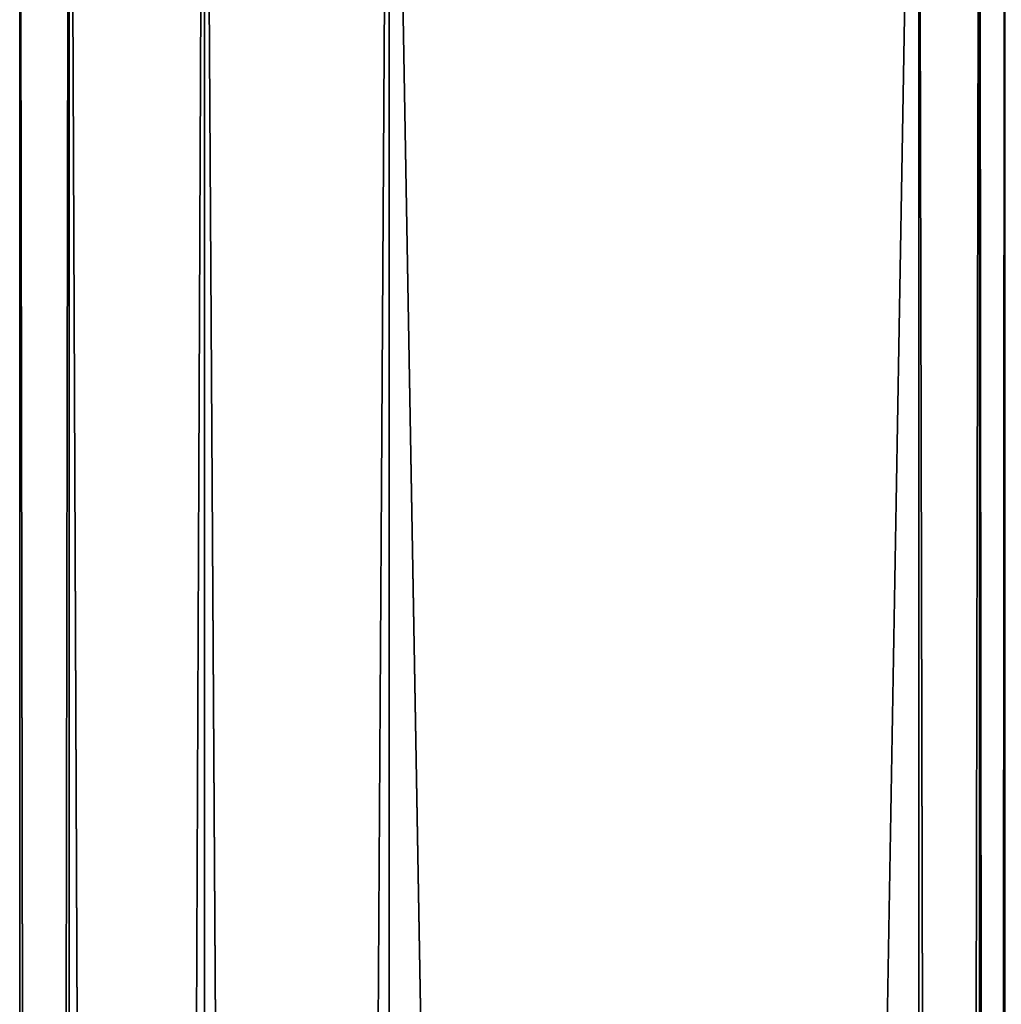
# Model space of a CAD drawing. Extents: x -200 to 200, y -703 to 625.
# Tile 214 of 256: x -200 to -160, y 545 to 585. Entities that reach past the tile are written whole.
import ezdxf

# ---------------------------------------------------------------- set-up
doc = ezdxf.new("R2010")
doc.units = 0
doc.header["$LTSCALE"] = 159.143519
for name, color, linetype in [('726', 7, 'CONTINUOUS'), ('727', 7, 'CONTINUOUS'), ('771', 7, 'CONTINUOUS'), ('772', 7, 'CONTINUOUS'), ('773', 7, 'CONTINUOUS')]:
    doc.layers.add(name, color=color, linetype=linetype)

msp = doc.modelspace()

# ---------------------------------------------------------------- linework, layer by layer
at = {"layer": '726', "color": 7, "linetype": 'CONTINUOUS'}
for points in [[(-163.5, -618.2, -15), (-185, 618.2, -15), (-163.5, 618.2, -15), (-163.5, -618.2, -15)], [(-185, -618.2, -15), (-185, 618.2, -15), (-163.5, -618.2, -15), (-185, -618.2, -15)]]:
    msp.add_3dface(points, dxfattribs=at)
at = {"layer": '727', "color": 7, "linetype": 'CONTINUOUS'}
for points in [[(-163.5, -618.2, 15), (-163.5, 618.2, 15), (-185, -618.2, 15), (-163.5, -618.2, 15)], [(-185, -618.2, 15), (-163.5, 618.2, 15), (-185, 618.2, 15), (-185, -618.2, 15)]]:
    msp.add_3dface(points, dxfattribs=at)
at = {"layer": '771', "color": 7, "linetype": 'CONTINUOUS'}
for points in [[(-200, 618.2), (-197.99, -618.2, 7.5), (-197.99, 618.2, 7.5), (-200, 618.2)], [(-200, -618.2), (-197.99, -618.2, 7.5), (-200, 618.2), (-200, -618.2)], [(-197.99, -618.2, -7.5), (-200, -618.2), (-197.99, 618.2, -7.5), (-197.99, -618.2, -7.5)], [(-197.99, 618.2, -7.5), (-200, -618.2), (-200, 618.2), (-197.99, 618.2, -7.5)], [(-197.99, -618.2, 7.5), (-192.5, -618.2, 12.99), (-197.99, 618.2, 7.5), (-197.99, -618.2, 7.5)], [(-197.99, 618.2, 7.5), (-192.5, -618.2, 12.99), (-192.5, 618.2, 12.99), (-197.99, 618.2, 7.5)], [(-192.5, -618.2, -12.99), (-197.99, -618.2, -7.5), (-192.5, 618.2, -12.99), (-192.5, -618.2, -12.99)], [(-192.5, 618.2, -12.99), (-197.99, -618.2, -7.5), (-197.99, 618.2, -7.5), (-192.5, 618.2, -12.99)], [(-185, 618.2, -15), (-185, -618.2, -15), (-192.5, -618.2, -12.99), (-185, 618.2, -15)], [(-185, 618.2, -15), (-192.5, -618.2, -12.99), (-192.5, 618.2, -12.99), (-185, 618.2, -15)], [(-185, -618.2, 15), (-185, 618.2, 15), (-192.5, 618.2, 12.99), (-185, -618.2, 15)], [(-192.5, -618.2, 12.99), (-185, -618.2, 15), (-192.5, 618.2, 12.99), (-192.5, -618.2, 12.99)]]:
    msp.add_3dface(points, dxfattribs=at)
at = {"layer": '772', "color": 7, "linetype": 'CONTINUOUS'}
for points in [[(-163.5, 618.2, 15), (-161.025, -618.2, 13.975), (-161.025, 618.2, 13.975), (-163.5, 618.2, 15)], [(-163.5, 618.2, 15), (-163.5, -618.2, 15), (-161.025, -618.2, 13.975), (-163.5, 618.2, 15)], [(-161.025, -618.2, 13.975), (-160, -618.2, 11.5), (-161.025, 618.2, 13.975), (-161.025, -618.2, 13.975)], [(-160, -618.2, 11.5), (-160, 618.2, 11.5), (-161.025, 618.2, 13.975), (-160, -618.2, 11.5)]]:
    msp.add_3dface(points, dxfattribs=at)
at = {"layer": '773', "color": 7, "linetype": 'CONTINUOUS'}
for points in [[(-161.025, -618.2, -13.975), (-163.5, -618.2, -15), (-161.025, 618.2, -13.975), (-161.025, -618.2, -13.975)], [(-163.5, -618.2, -15), (-163.5, 618.2, -15), (-161.025, 618.2, -13.975), (-163.5, -618.2, -15)], [(-160, 618.2, -11.5), (-161.025, -618.2, -13.975), (-161.025, 618.2, -13.975), (-160, 618.2, -11.5)], [(-160, 618.2, -11.5), (-160, -618.2, -11.5), (-161.025, -618.2, -13.975), (-160, 618.2, -11.5)]]:
    msp.add_3dface(points, dxfattribs=at)

doc.saveas('drawing.dxf')
